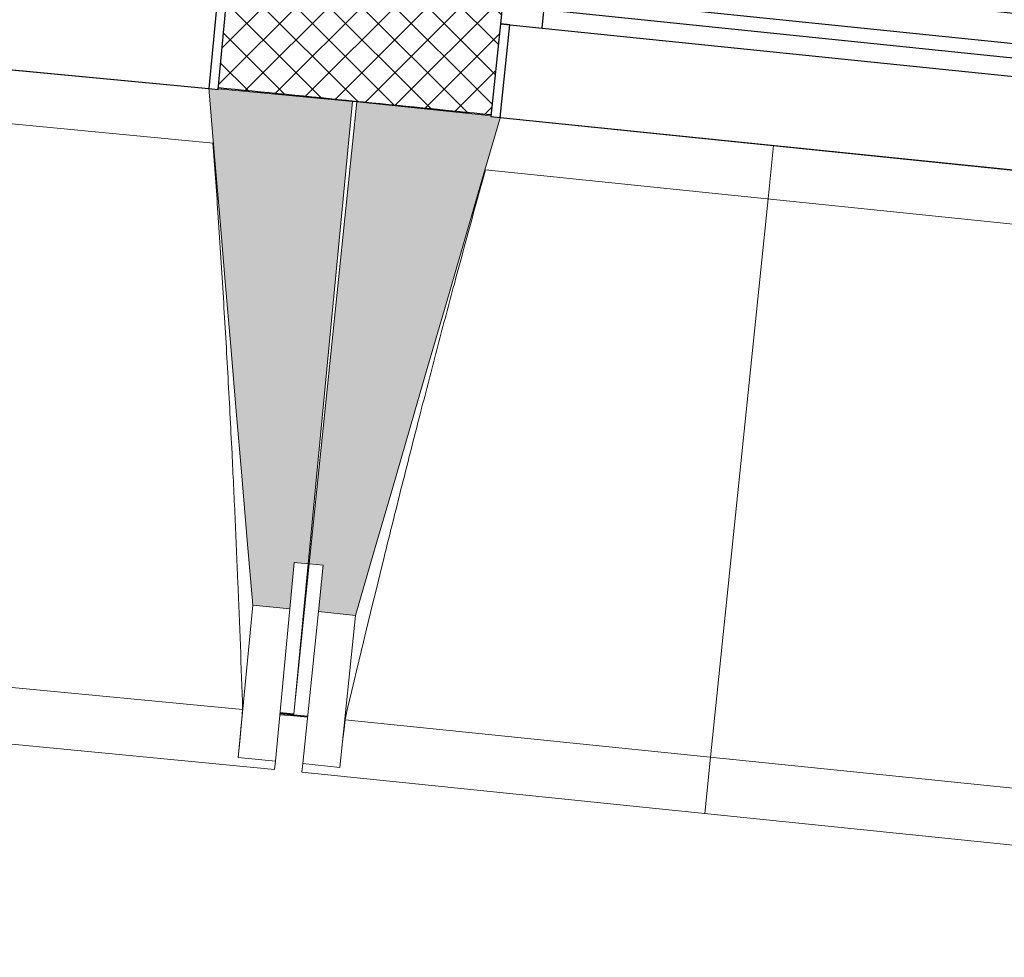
# Model space of a CAD drawing. Header units: millimetres. Extents: x -24070 to 30874, y -36590 to 4541.
# Tile 11 of 86: x -9365 to -8308, y -30737 to -29730. Entities that reach past the tile are written whole.
import ezdxf

# ---------------------------------------------------------------- set-up
doc = ezdxf.new("R2010")
doc.units = ezdxf.units.MM
for name, color, linetype, lineweight in [('A-FLOR-HRAL', 7, 'Continuous', 18), ('A-WALL-PATT', 7, 'Continuous', 25), ('BATIEMENT', 7, 'Continuous', 18), ('BATIMENT', 7, 'Continuous', 25), ('FENETRES', 7, 'Continuous', 25), ('GEN', 7, 'Continuous', 18), ('SOLS', 7, 'Continuous', 25)]:
    doc.layers.add(name, color=color, linetype=linetype, lineweight=lineweight)
doc.layers.add('A-GLAZ', color=7, linetype='Continuous', lineweight=25, true_color=0x5c63b1)

# ---------------------------------------------------------------- blocks, each defined once
blk = doc.blocks.new('XXX_VIDE FENETRE - 590-389517-2021_015_1111_DCE_1_50_N0 FINI_PLB_EG')
at = {"layer": 'A-GLAZ'}
for p, q in [((260.1, -120), (-260.1, -120)), ((-260.1, -120), (-260.1, -135)), ((260.1, -135), (260.1, -120)), ((-260.1, -135), (260.1, -135))]:
    blk.add_line(p, q, dxfattribs=at)
at = {"layer": 'FENETRES'}
for p, q in [((-305.1, 0), (-305.1, -100)), ((-295.1, 0), (-305.1, 0)), ((295.1, 0), (-295.1, 0)), ((-295.1, -100), (-295.1, 0)), ((305.1, 0), (295.1, 0)), ((295.1, 0), (295.1, -100)), ((305.1, -100), (305.1, 0)), ((-305.1, -100), (-295.1, -100)), ((-260.1, -100), (-305.1, -100)), ((-305.1, -100), (-305.1, -167.5)), ((-260.1, -167.5), (-260.1, -100)), ((260.1, -100), (-260.1, -100)), ((260.1, -100), (260.1, -167.5)), ((305.1, -100), (260.1, -100)), ((295.1, -100), (305.1, -100)), ((305.1, -167.5), (305.1, -100)), ((-305.1, -167.5), (-260.1, -167.5)), ((-260.1, -167.5), (260.1, -167.5)), ((260.1, -167.5), (305.1, -167.5))]:
    blk.add_line(p, q, dxfattribs=at)
blk = doc.blocks.new('Garde-corps - Garde-corps-510088-2021_015_1111_DCE_1_50_N0 FINI_PLB_EG')
at = {"layer": 'A-FLOR-HRAL'}
for radius, start, end in [(125936.7, 83.380429, 84.319793), (125935, 82.312065, 84.320586)]:
    blk.add_arc((-21392, -154971), radius, start, end, dxfattribs=at)
blk = doc.blocks.new('B02_ARC_rvt-1-2021_015_1111_DCE_1_50_N0 FINI_PLB_EG')
at = {"layer": 'A-WALL-PATT', "lineweight": 18}
h = blk.add_hatch(dxfattribs=at)
h.set_pattern_fill('FP_1', color=256, style=0, pattern_type=2)
h.set_pattern_definition([(45, (0, 0), (-17.67767, 17.67767), []), (135, (0, 0), (-17.67767, -17.67767), [])])
h.paths.add_polyline_path([(7036.9, -32461.5), (7067.4, -32330), (6938.6, -32300.2), (6908.5, -32431.8), (7003, -32453.6)])
h.paths.add_polyline_path([(6313.7, -32295.9), (6343.7, -32164.3), (6055.4, -32099.5), (6026.3, -32231.3), (6313.3, -32295.8)])
h.paths.add_polyline_path([(5430.4, -32099.8), (5459.5, -31967.9), (5170.7, -31905.2), (5142.5, -32037.3), (5430.1, -32099.7)])
h.paths.add_polyline_path([(4545.8, -31910), (4573.9, -31777.9), (4284.7, -31717.3), (4257.5, -31849.6), (4545.4, -31909.9)])
h.paths.add_polyline_path([(3659.8, -31726.6), (3687, -31594.3), (3571.3, -31570.9), (3545.1, -31703.3), (3629.1, -31720.3)])
h.paths.add_polyline_path([(3445.1, -31683.1), (3471.3, -31550.7), (3397.3, -31535.8), (3371.1, -31668.2), (3434.3, -31680.9)])
h.paths.add_polyline_path([(2772.5, -31549.5), (2798.8, -31417.1), (2507.7, -31360.5), (2483.4, -31493.3), (2772.2, -31549.5)])
h.paths.add_polyline_path([(1884, -31378.9), (1908.3, -31246.1), (1618.8, -31191.9), (1594.4, -31324.7), (1883.3, -31378.7)])
h.paths.add_polyline_path([(994.2, -31214.6), (1018.6, -31081.8), (727.7, -31029.6), (704.3, -31162.5), (993.9, -31214.6)])
h.paths.add_polyline_path([(103.4, -31056.8), (126.8, -30923.8), (-164.5, -30873.7), (-186.9, -31006.8), (103, -31056.7)])
h.paths.add_polyline_path([(-788.7, -30905.3), (-766.2, -30772.2), (-1057.8, -30724.2), (-1079.3, -30857.4), (-789, -30905.3)])
h.paths.add_polyline_path([(-1681.7, -30760.3), (-1660.2, -30627.1), (-1952.2, -30581.1), (-1972.7, -30714.5), (-1682, -30760.3)])
h.paths.add_polyline_path([(-2575.8, -30621.8), (-2555.3, -30488.3), (-2847.5, -30444.4), (-2867.1, -30578), (-2576.1, -30621.7)])
h.paths.add_polyline_path([(-3470.9, -30489.6), (-3451.3, -30356), (-3743.9, -30314.3), (-3762.5, -30448), (-3471.1, -30489.6)])
h.paths.add_polyline_path([(-4366.9, -30363.9), (-4348.3, -30230.2), (-4641.1, -30190.5), (-4658.8, -30324.4), (-4367.1, -30363.9)])
h.paths.add_polyline_path([(-5263.7, -30244.6), (-5246.1, -30110.8), (-5539.2, -30073.2), (-5555.9, -30207.2), (-5264, -30244.6)])
h.paths.add_polyline_path([(-6161.5, -30131.8), (-6144.8, -29997.9), (-6438.2, -29962.4), (-6453.9, -30096.5), (-6161.7, -30131.8)])
h.paths.add_polyline_path([(-7060, -30025.5), (-7044.2, -29891.4), (-7337.9, -29858.1), (-7352.6, -29992.3), (-7060.2, -30025.5)])
h.paths.add_polyline_path([(-7959.2, -29925.6), (-7944.4, -29791.4), (-8238.3, -29760.2), (-8252, -29894.5), (-7959.4, -29925.6)])
h.paths.add_polyline_path([(-8859.1, -29832.2), (-8845.3, -29697.9), (-9139.4, -29668.8), (-9152.3, -29803.2), (-8859.3, -29832.2)])
h.paths.add_polyline_path([(-9759.7, -29745.3), (-9746.9, -29610.9), (-10041.2, -29583.9), (-10053, -29718.4), (-9759.8, -29745.3)])
h.paths.add_polyline_path([(-10660.9, -29664.9), (-10649, -29530.4), (-10943.5, -29505.5), (-10954.4, -29640.1), (-10661, -29664.9)])
h.paths.add_polyline_path([(-11562.6, -29590.9), (-11551.7, -29456.3), (-11846.4, -29433.6), (-11856.3, -29568.2), (-11562.7, -29590.9)])
h.paths.add_polyline_path([(-12464.9, -29523.4), (-12454.9, -29388.8), (-12749.7, -29368.2), (-12758.7, -29502.9), (-12465, -29523.4)])
h.paths.add_polyline_path([(-13367.6, -29462.5), (-13358.6, -29327.8), (-13405.4, -29324.8), (-13413.8, -29459.5), (-13367.7, -29462.5)])
at = {"layer": 'BATIEMENT', "lineweight": 25}
blk.add_arc((-21392, -154971), 125764.8, 84.280805, 84.415004, dxfattribs=at)
at = {"layer": 'SOLS'}
blk.add_line((-9008.1, -29817.4), (-9003.3, -29817.9), dxfattribs=at)
at = {"layer": 'BATIEMENT', "lineweight": 18}
blk.add_blockref('Garde-corps - Garde-corps-510088-2021_015_1111_DCE_1_50_N0 FINI_PLB_EG', (0, 0), dxfattribs=at)
at = {"layer": 'FENETRES', "lineweight": 18}
for p, rotation in [((-9456.1, -29775.8), 174.5426623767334), ((-8555.8, -29865), 174.1310278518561)]:
    blk.add_blockref('XXX_VIDE FENETRE - 590-389517-2021_015_1111_DCE_1_50_N0 FINI_PLB_EG', p, dxfattribs=dict(at, rotation=rotation))
blk = doc.blocks.new('20_MUR PREFA_01 - MODULE_01 B-3165811-2021_015_1111_DCE_1_50_N0 FINI_PLB_EG')
at = {"layer": 'GEN'}
for p, q in [((0, 722.1), (0, 661.4)), ((0, 661.4), (0, 58.5)), ((0, 0.7), (0, 58.5))]:
    blk.add_line(p, q, dxfattribs=at)
blk = doc.blocks.new('B02_DC_STR_rvt-1-2021_015_1111_DCE_1_50_N0 FINI_PLB_EG')
at = {"layer": 'BATIMENT', "lineweight": 5, "true_color": 0x787878}
for points in [[(-9075.2, -30362.8), (-9070.5, -30313), (-9055.5, -30314.4), (-9008.1, -29817.9), (-9152.3, -29804.1), (-9152.9, -29804.8), (-9162.3, -29803.9), (-9115.1, -30359)], [(-9004.8, -30369.8), (-8849.4, -29834.8), (-8859.3, -29833.8), (-8859.3, -29833.1), (-9003.4, -29818.3), (-9054.4, -30314.5), (-9039.4, -30316), (-9044.6, -30365.7), (-9039.4, -30366.3)]]:
    blk.add_hatch(color=8, dxfattribs=at).paths.add_polyline_path(points)
at = {"layer": 'BATIEMENT'}
for p, q in [((-9008.1, -29817.9), (-9152.4, -29804.1)), ((-9055.5, -30314.4), (-9008.1, -29817.9)), ((-9003.4, -29818.3), (-9054.4, -30314.5)), ((-8859.2, -29833.1), (-9003.4, -29818.3)), ((-9075.2, -30362.8), (-9070.5, -30313)), ((-9070.5, -30313), (-9055.5, -30314.4)), ((-9054.4, -30314.5), (-9039.4, -30316)), ((-9039.4, -30316), (-9044.6, -30365.7)), ((-9115.1, -30359), (-9075.2, -30362.8)), ((-9044.6, -30365.7), (-9004.8, -30369.8))]:
    blk.add_line(p, q, dxfattribs=at)
at = {"layer": 'BATIEMENT', "flags": 128}
for points in [[(-9162.4, -29803.2), (-9156.5, -29872.6), (-9150.6, -29942.1), (-9144.6, -30011.6), (-9138.7, -30081.1), (-9132.8, -30150.6), (-9126.9, -30220), (-9121, -30289.5), (-9115.1, -30359)], [(-9004.8, -30369.8), (-8985.3, -30302.9), (-8965.9, -30235.9), (-8946.4, -30168.9), (-8927, -30102), (-8907.5, -30035), (-8888.1, -29968.1), (-8868.6, -29901.1), (-8849.2, -29834.1)]]:
    blk.add_lwpolyline(points, dxfattribs=at)
at = {"layer": 'BATIMENT', "lineweight": 18}
for p, q in [((-9749.9, -29747.7), (-9162.4, -29803.9)), ((-9157.8, -29862.4), (-9765.5, -29804.3)), ((-8849.3, -29834.8), (-8262.2, -29895.1)), ((-8258.1, -29953.7), (-8865.3, -29891.3)), ((-9055.5, -30314.4), (-9071, -30475.8)), ((-9070.9, -30475.7), (-9054.4, -30314.5)), ((-9115.1, -30359), (-9130.7, -30522.5)), ((-9075.2, -30362.8), (-9090.8, -30526.3)), ((-9061.3, -30529.1), (-9044.6, -30365.7)), ((-9021.6, -30533.2), (-9004.8, -30369.8)), ((-9911.9, -30396), (-9126, -30471.1)), ((-9957.8, -30452.5), (-9091.7, -30535.3)), ((-9086.1, -30476.5), (-9071.2, -30477.9)), ((-9071, -30476.7), (-9071.2, -30477.9)), ((-9071.2, -30477.8), (-9056.2, -30479.3)), ((-9016, -30481.9), (-8230.7, -30562.6)), ((-9130.7, -30522.5), (-9130.7, -30522.2)), ((-9090.8, -30526.3), (-9130.7, -30522.5)), ((-9090.8, -30526.3), (-9091.7, -30535.3)), ((-9062.3, -30538.1), (-9061.3, -30529.1)), ((-9021.6, -30533.2), (-9061.3, -30529.1)), ((-9062.3, -30538.1), (-8196.8, -30627)), ((-9021.5, -30532.9), (-9021.6, -30533.2))]:
    blk.add_line(p, q, dxfattribs=at)
at = {"layer": 'BATIMENT', "lineweight": 18, "flags": 128}
for points in [[(-9130.7, -30522.2), (-9129.7, -30512), (-9128.8, -30501.8), (-9127.9, -30491.5), (-9126.9, -30481.3), (-9126, -30471.1)], [(-9016, -30481.9), (-9017.1, -30492.1), (-9018.2, -30502.3), (-9019.3, -30512.5), (-9020.4, -30522.7), (-9021.5, -30532.9)]]:
    blk.add_lwpolyline(points, dxfattribs=at)
at = {"layer": 'BATIMENT', "lineweight": 18}
for points, knots in [([(-9126, -30471.1), (-9127.5, -30425.1), (-9130.1, -30356.3), (-9134.1, -30264.5), (-9137.6, -30189.8), (-9141.9, -30109.4), (-9146.9, -30023.3), (-9152.2, -29940.9), (-9156, -29887.3), (-9157.9, -29862.3)], [0, 0, 0, 0, 0.2222222, 0.3333333, 0.4444444, 0.5833333, 0.7222222, 0.8611111, 0.9816328, 0.9816328, 0.9816328, 0.9816328]), ([(-8865.2, -29891.3), (-8876.6, -29932), (-8893.7, -29994.9), (-8916.4, -30080.3), (-8935.2, -30152.6), (-8955, -30230.6), (-8982.8, -30342.2), (-9002.9, -30426), (-9016, -30481.9)], [0.0183454, 0.0183454, 0.0183454, 0.0183454, 0.2222222, 0.3333333, 0.4444444, 0.5833333, 0.7222222, 1, 1, 1, 1])]:
    blk.add_open_spline(points, degree=3, knots=knots, dxfattribs=at)
at = {"layer": 'SOLS'}
for p, q in [((-9086, -30475.2), (-9056.1, -30478.1)), ((-9071, -30475.8), (-9085.9, -30474.4))]:
    blk.add_line(p, q, dxfattribs=at)
at = {"layer": 'BATIMENT', "color": 5, "lineweight": 25, "true_color": 0x0000ff, "rotation": 174.1310278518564}
blk.add_blockref('20_MUR PREFA_01 - MODULE_01 B-3165811-2021_015_1111_DCE_1_50_N0 FINI_PLB_EG', (-8555.7, -29864.3), dxfattribs=at)

msp = doc.modelspace()

# ---------------------------------------------------------------- block references
at = {"lineweight": 5}
for name in ['B02_DC_STR_rvt-1-2021_015_1111_DCE_1_50_N0 FINI_PLB_EG', 'B02_ARC_rvt-1-2021_015_1111_DCE_1_50_N0 FINI_PLB_EG']:
    msp.add_blockref(name, (0, 0), dxfattribs=at)

doc.saveas('drawing.dxf')
